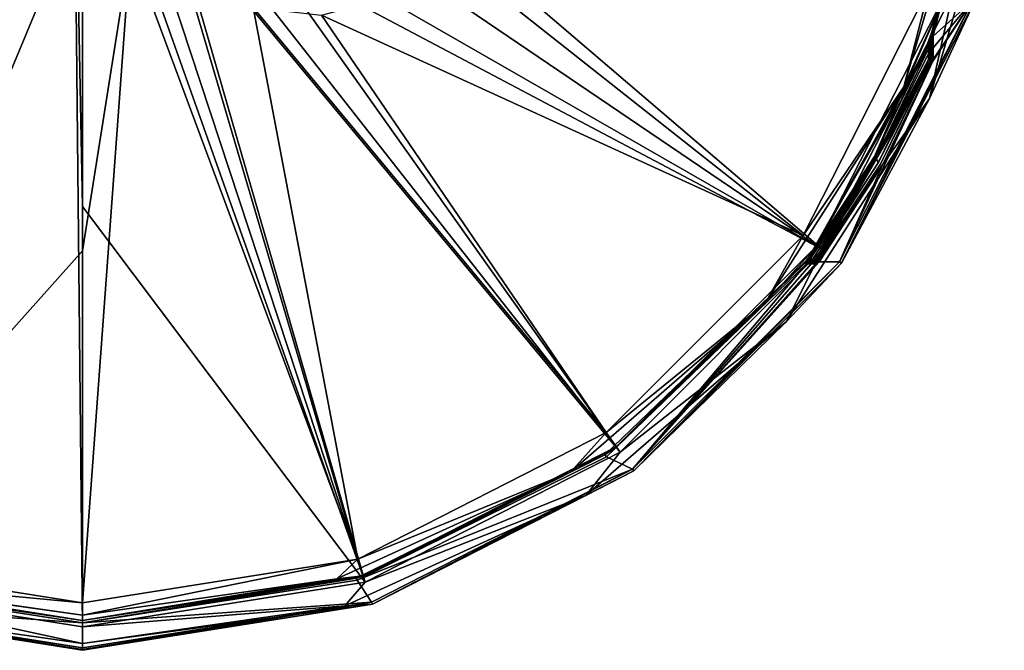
# Model space of a CAD drawing. Header units: millimetres. Extents: x -98 to 58, y -78 to 78.
# Tile 23 of 106: x -25 to 57, y -78 to -26. Entities that reach past the tile are written whole.
import ezdxf

# ---------------------------------------------------------------- set-up
doc = ezdxf.new("R2010")
doc.units = ezdxf.units.MM
doc.header["$LTSCALE"] = 52.148148
for name, color, linetype in [('368', 7, 'CONTINUOUS'), ('369', 7, 'CONTINUOUS'), ('370', 7, 'CONTINUOUS'), ('371', 7, 'CONTINUOUS'), ('372', 7, 'CONTINUOUS'), ('375', 7, 'CONTINUOUS'), ('376', 7, 'CONTINUOUS'), ('377', 7, 'CONTINUOUS'), ('378', 7, 'CONTINUOUS'), ('388', 7, 'CONTINUOUS'), ('389', 7, 'CONTINUOUS'), ('413', 7, 'CONTINUOUS'), ('414', 7, 'CONTINUOUS'), ('415', 7, 'CONTINUOUS'), ('588', 7, 'CONTINUOUS'), ('589', 7, 'CONTINUOUS'), ('642', 7, 'CONTINUOUS'), ('645', 7, 'CONTINUOUS'), ('646', 7, 'CONTINUOUS'), ('660', 7, 'CONTINUOUS'), ('661', 7, 'CONTINUOUS'), ('662', 7, 'CONTINUOUS'), ('664', 7, 'CONTINUOUS'), ('681', 7, 'CONTINUOUS'), ('682', 7, 'CONTINUOUS'), ('683', 7, 'CONTINUOUS'), ('684', 7, 'CONTINUOUS'), ('685', 7, 'CONTINUOUS'), ('691', 7, 'CONTINUOUS'), ('692', 7, 'CONTINUOUS'), ('694', 7, 'CONTINUOUS'), ('697', 7, 'CONTINUOUS'), ('707', 7, 'CONTINUOUS'), ('708', 7, 'CONTINUOUS'), ('711', 7, 'CONTINUOUS'), ('712', 7, 'CONTINUOUS'), ('720', 7, 'CONTINUOUS'), ('721', 7, 'CONTINUOUS'), ('722', 7, 'CONTINUOUS'), ('763', 7, 'CONTINUOUS')]:
    doc.layers.add(name, color=color, linetype=linetype)

msp = doc.modelspace()

# ---------------------------------------------------------------- linework, layer by layer
at = {"layer": '368', "linetype": 'CONTINUOUS'}
for points in [[(55.639, -9.231, 20), (54.467, -24.197, 20), (51.2, -27.148, 20), (55.639, -9.231, 20)], [(54.467, -24.197, 20), (43.345, -46.025, 20), (51.17, -29.26, 20), (54.467, -24.197, 20)], [(51.192, -29.185, 20), (54.467, -24.197, 20), (51.17, -29.26, 20), (51.192, -29.185, 20)], [(51.2, -29.108, 20), (54.467, -24.197, 20), (51.192, -29.185, 20), (51.2, -29.108, 20)], [(51.2, -27.148, 20), (54.467, -24.197, 20), (51.2, -28.128, 20), (51.2, -27.148, 20)], [(51.2, -28.128, 20), (54.467, -24.197, 20), (51.2, -29.108, 20), (51.2, -28.128, 20)], [(51.17, -29.26, 20), (43.345, -46.025, 20), (46.942, -37.947, 20), (51.17, -29.26, 20)], [(46.942, -37.947, 20), (43.345, -46.025, 20), (41.659, -46.039, 20), (46.942, -37.947, 20)], [(43.345, -46.025, 20), (26.021, -63.348, 20), (41.659, -46.039, 20), (43.345, -46.025, 20)], [(41.659, -46.039, 20), (26.021, -63.348, 20), (41.517, -46.157, 20), (41.659, -46.039, 20)], [(40.597, -46.2, 20), (26.021, -63.348, 20), (23.838, -62.327, 20), (40.597, -46.2, 20)], [(41.517, -46.157, 20), (26.021, -63.348, 20), (41.337, -46.2, 20), (41.517, -46.157, 20)], [(41.337, -46.2, 20), (26.021, -63.348, 20), (40.967, -46.2, 20), (41.337, -46.2, 20)], [(40.967, -46.2, 20), (26.021, -63.348, 20), (40.597, -46.2, 20), (40.967, -46.2, 20)], [(23.838, -62.327, 20), (26.021, -63.348, 20), (2.99, -72.649, 20), (23.838, -62.327, 20)], [(26.021, -63.348, 20), (4.192, -74.469, 20), (2.99, -72.649, 20), (26.021, -63.348, 20)], [(-20, -76.2, 20), (-44.192, -74.469, 20), (-42.99, -72.649, 20), (-20, -76.2, 20)], [(2.99, -72.649, 20), (4.192, -74.469, 20), (-20, -76.2, 20), (2.99, -72.649, 20)], [(-20, -78.3, 20), (-44.192, -74.469, 20), (-20, -76.2, 20), (-20, -78.3, 20)], [(4.192, -74.469, 20), (-20, -78.3, 20), (-20, -76.2, 20), (4.192, -74.469, 20)]]:
    msp.add_3dface(points, dxfattribs=at)
at = {"layer": '369', "linetype": 'CONTINUOUS'}
for points in [[(-20, -76, 23.539), (-42.929, -72.459, 20.2), (-43.485, -72.28, 23.539), (-20, -76, 23.539)], [(-20, -76, 20.2), (-42.929, -72.459, 20.2), (-20, -76, 23.539), (-20, -76, 20.2)]]:
    msp.add_3dface(points, dxfattribs=at)
at = {"layer": '370', "linetype": 'CONTINUOUS'}
for points in [[(55.44, -9.206, 20.2), (51.013, -27.076, 20.2), (52.28, -23.485, 23.539), (55.44, -9.206, 20.2)], [(41.485, -44.672, 23.539), (52.28, -23.485, 23.539), (46.263, -37.219, 23.2), (41.485, -44.672, 23.539)], [(52.28, -23.485, 23.539), (50.614, -28.101, 23.2), (46.263, -37.219, 23.2), (52.28, -23.485, 23.539)], [(50.799, -27.631, 23.154), (50.614, -28.101, 23.2), (52.28, -23.485, 23.539), (50.799, -27.631, 23.154)], [(50.907, -27.354, 23.072), (50.799, -27.631, 23.154), (52.28, -23.485, 23.539), (50.907, -27.354, 23.072)], [(51, -27.111, 22.907), (50.907, -27.354, 23.072), (52.28, -23.485, 23.539), (51, -27.111, 22.907)], [(51.009, -27.088, 22.854), (51, -27.111, 22.907), (52.28, -23.485, 23.539), (51.009, -27.088, 22.854)], [(51.013, -27.076, 22.8), (51.009, -27.088, 22.854), (52.28, -23.485, 23.539), (51.013, -27.076, 22.8)], [(51.013, -27.076, 21.5), (51.013, -27.076, 22.8), (52.28, -23.485, 23.539), (51.013, -27.076, 21.5)], [(51.013, -27.076, 20.2), (51.013, -27.076, 21.5), (52.28, -23.485, 23.539), (51.013, -27.076, 20.2)], [(40.74, -45.68, 23.2), (41.485, -44.672, 23.539), (46.263, -37.219, 23.2), (40.74, -45.68, 23.2)], [(24.672, -61.485, 23.539), (41.485, -44.672, 23.539), (40.611, -45.851, 23.161), (24.672, -61.485, 23.539)], [(40.611, -45.851, 23.161), (41.485, -44.672, 23.539), (40.74, -45.68, 23.2), (40.611, -45.851, 23.161)], [(23.72, -62.165, 20.2), (24.672, -61.485, 23.539), (40.438, -46.079, 22.8), (23.72, -62.165, 20.2)], [(40.438, -46.079, 20.2), (23.72, -62.165, 20.2), (40.438, -46.079, 22.8), (40.438, -46.079, 20.2)], [(40.512, -45.981, 23.062), (24.672, -61.485, 23.539), (40.611, -45.851, 23.161), (40.512, -45.981, 23.062)], [(40.438, -46.079, 22.8), (24.672, -61.485, 23.539), (40.512, -45.981, 23.062), (40.438, -46.079, 22.8)], [(3.485, -72.28, 23.539), (24.672, -61.485, 23.539), (23.72, -62.165, 20.2), (3.485, -72.28, 23.539)], [(2.928, -72.459, 20.2), (3.485, -72.28, 23.539), (23.72, -62.165, 20.2), (2.928, -72.459, 20.2)], [(-20, -76, 20.2), (-20, -76, 23.539), (3.485, -72.28, 23.539), (-20, -76, 20.2)], [(-20, -76, 20.2), (3.485, -72.28, 23.539), (2.928, -72.459, 20.2), (-20, -76, 20.2)]]:
    msp.add_3dface(points, dxfattribs=at)
at = {"layer": '371', "linetype": 'CONTINUOUS'}
for points in [[(-44.258, -74.658, 20.2), (-20, -78.5, 20.2), (-44.258, -74.658, 25.987), (-44.258, -74.658, 20.2)], [(-44.258, -74.658, 25.987), (-20, -78.5, 20.2), (-20, -78.5, 25.987), (-44.258, -74.658, 25.987)]]:
    msp.add_3dface(points, dxfattribs=at)
at = {"layer": '372', "linetype": 'CONTINUOUS'}
for points in [[(43.508, -46.141, 20.2), (54.658, -24.258, 20.2), (43.508, -46.141, 25.987), (43.508, -46.141, 20.2)], [(43.508, -46.141, 25.987), (54.658, -24.258, 20.2), (54.658, -24.258, 25.987), (43.508, -46.141, 25.987)], [(26.141, -63.508, 20.2), (43.508, -46.141, 20.2), (26.141, -63.508, 25.987), (26.141, -63.508, 20.2)], [(26.141, -63.508, 25.987), (43.508, -46.141, 20.2), (43.508, -46.141, 25.987), (26.141, -63.508, 25.987)], [(4.258, -74.658, 20.2), (26.141, -63.508, 20.2), (4.258, -74.658, 25.987), (4.258, -74.658, 20.2)], [(4.258, -74.658, 25.987), (26.141, -63.508, 20.2), (26.141, -63.508, 25.987), (4.258, -74.658, 25.987)], [(-20, -78.5, 25.987), (-20, -78.5, 20.2), (4.258, -74.658, 20.2), (-20, -78.5, 25.987)], [(-20, -78.5, 25.987), (4.258, -74.658, 20.2), (4.258, -74.658, 25.987), (-20, -78.5, 25.987)]]:
    msp.add_3dface(points, dxfattribs=at)
at = {"layer": '375', "linetype": 'CONTINUOUS'}
for points in [[(-25.314, -2.087, 25.994), (-25.043, -4.244, 25.992), (-80.303, -43.813, 25.038), (-25.314, -2.087, 25.994)], [(-80.303, -43.813, 25.038), (-25.043, -4.244, 25.992), (-63.813, -60.303, 25.038), (-80.303, -43.813, 25.038)], [(-25.043, -4.244, 25.992), (-24.461, -6.844, 25.988), (-63.813, -60.303, 25.038), (-25.043, -4.244, 25.992)], [(-63.813, -60.303, 25.038), (-24.461, -6.844, 25.988), (-43.034, -70.891, 25.038), (-63.813, -60.303, 25.038)], [(-24.461, -6.844, 25.988), (-22.949, -10.887, 25.978), (-43.034, -70.891, 25.038), (-24.461, -6.844, 25.988)], [(-22.949, -10.887, 25.978), (-20, -15.659, 25.958), (-43.034, -70.891, 25.038), (-22.949, -10.887, 25.978)], [(-43.034, -70.891, 25.038), (-20, -15.659, 25.958), (-20, -45.101, 25.648), (-43.034, -70.891, 25.038)], [(-20, -74.539, 25.038), (-43.034, -70.891, 25.038), (-20, -45.101, 25.648), (-20, -74.539, 25.038)]]:
    msp.add_3dface(points, dxfattribs=at)
at = {"layer": '376', "linetype": 'CONTINUOUS'}
for points in [[(-20, -45.101, 25.648), (-20, -15.659, 25.958), (-15.983, -19.742, 25.93), (-20, -45.101, 25.648)], [(-20, -74.539, 25.038), (-20, -45.101, 25.648), (-15.983, -19.742, 25.93), (-20, -74.539, 25.038)], [(-20, -74.539, 25.038), (-15.983, -19.742, 25.93), (3.034, -70.891, 25.038), (-20, -74.539, 25.038)], [(-15.983, -19.742, 25.93), (-11.137, -22.83, 25.896), (3.034, -70.891, 25.038), (-15.983, -19.742, 25.93)], [(0.001, -25.402, 25.819), (12.702, -21.999, 25.731), (40.303, -43.813, 25.038), (0.001, -25.402, 25.819)], [(40.303, -43.813, 25.038), (12.702, -21.999, 25.731), (50.891, -23.034, 25.038), (40.303, -43.813, 25.038)], [(-11.137, -22.83, 25.896), (-5.715, -24.75, 25.859), (3.034, -70.891, 25.038), (-11.137, -22.83, 25.896)], [(-5.715, -24.75, 25.859), (0.001, -25.402, 25.819), (23.813, -60.303, 25.038), (-5.715, -24.75, 25.859)], [(3.034, -70.891, 25.038), (-5.715, -24.75, 25.859), (23.813, -60.303, 25.038), (3.034, -70.891, 25.038)], [(23.813, -60.303, 25.038), (0.001, -25.402, 25.819), (40.303, -43.813, 25.038), (23.813, -60.303, 25.038)]]:
    msp.add_3dface(points, dxfattribs=at)
at = {"layer": '377', "linetype": 'CONTINUOUS'}
for points in [[(-92.806, -23.656, 27.986), (-81.933, -44.997, 27.986), (-20.947, -0.377, 29), (-92.806, -23.656, 27.986)], [(-20.947, -0.377, 29), (-81.933, -44.997, 27.986), (-20.936, -0.773, 29), (-20.947, -0.377, 29)], [(-81.933, -44.997, 27.986), (-64.997, -61.933, 27.986), (-20.936, -0.773, 29), (-81.933, -44.997, 27.986)], [(-20.936, -0.773, 29), (-64.997, -61.933, 27.986), (-20.909, -1.304, 29), (-20.936, -0.773, 29)], [(-64.997, -61.933, 27.986), (-43.656, -72.806, 27.986), (-20.909, -1.304, 29), (-64.997, -61.933, 27.986)], [(-20.909, -1.304, 29), (-43.656, -72.806, 27.986), (-20.75, -2.887, 28.998), (-20.909, -1.304, 29)], [(-43.656, -72.806, 27.986), (-20, -76.553, 27.986), (-20.75, -2.887, 28.998), (-43.656, -72.806, 27.986)], [(-20, -41.398, 28.704), (-20, -6.238, 28.993), (-20.75, -2.887, 28.998), (-20, -41.398, 28.704)], [(-20, -76.553, 27.986), (-20, -41.398, 28.704), (-20.75, -2.887, 28.998), (-20, -76.553, 27.986)]]:
    msp.add_3dface(points, dxfattribs=at)
at = {"layer": '378', "linetype": 'CONTINUOUS'}
for points in [[(-20, -6.238, 28.993), (-20, -41.398, 28.704), (3.656, -72.806, 27.986), (-20, -6.238, 28.993)], [(-20, -6.238, 28.993), (3.656, -72.806, 27.986), (-15.805, -13.752, 28.964), (-20, -6.238, 28.993)], [(-15.805, -13.752, 28.964), (3.656, -72.806, 27.986), (-12.529, -16.791, 28.942), (-15.805, -13.752, 28.964)], [(3.656, -72.806, 27.986), (24.997, -61.933, 27.986), (-12.529, -16.791, 28.942), (3.656, -72.806, 27.986)], [(-12.529, -16.791, 28.942), (24.997, -61.933, 27.986), (-8.681, -19.068, 28.915), (-12.529, -16.791, 28.942)], [(5.424, -20.237, 28.817), (41.933, -44.997, 27.986), (10.478, -18.144, 28.782), (5.424, -20.237, 28.817)], [(41.933, -44.997, 27.986), (52.806, -23.656, 27.986), (10.478, -18.144, 28.782), (41.933, -44.997, 27.986)], [(-8.681, -19.068, 28.915), (24.997, -61.933, 27.986), (-4.439, -20.475, 28.886), (-8.681, -19.068, 28.915)], [(24.997, -61.933, 27.986), (41.933, -44.997, 27.986), (-4.439, -20.475, 28.886), (24.997, -61.933, 27.986)], [(-4.439, -20.475, 28.886), (41.933, -44.997, 27.986), (0.001, -20.951, 28.855), (-4.439, -20.475, 28.886)], [(0.001, -20.951, 28.855), (41.933, -44.997, 27.986), (5.424, -20.237, 28.817), (0.001, -20.951, 28.855)], [(-20, -41.398, 28.704), (-20, -76.553, 27.986), (3.656, -72.806, 27.986), (-20, -41.398, 28.704)]]:
    msp.add_3dface(points, dxfattribs=at)
at = {"layer": '388', "linetype": 'CONTINUOUS'}
for points in [[(54.805, -10.755, 24.585), (52.28, -23.485, 23.539), (48.745, -31.395, 24.585), (54.805, -10.755, 24.585)], [(50.891, -23.034, 25.038), (54.805, -10.755, 24.585), (48.745, -31.395, 24.585), (50.891, -23.034, 25.038)], [(40.303, -43.813, 25.038), (50.891, -23.034, 25.038), (48.745, -31.395, 24.585), (40.303, -43.813, 25.038)], [(52.28, -23.485, 23.539), (41.485, -44.672, 23.539), (48.745, -31.395, 24.585), (52.28, -23.485, 23.539)], [(48.745, -31.395, 24.585), (41.485, -44.672, 23.539), (37.115, -49.491, 24.585), (48.745, -31.395, 24.585)], [(40.303, -43.813, 25.038), (48.745, -31.395, 24.585), (37.115, -49.491, 24.585), (40.303, -43.813, 25.038)], [(23.813, -60.303, 25.038), (40.303, -43.813, 25.038), (37.115, -49.491, 24.585), (23.813, -60.303, 25.038)], [(41.485, -44.672, 23.539), (24.672, -61.485, 23.539), (37.115, -49.491, 24.585), (41.485, -44.672, 23.539)], [(37.115, -49.491, 24.585), (24.672, -61.485, 23.539), (20.859, -63.577, 24.585), (37.115, -49.491, 24.585)], [(23.813, -60.303, 25.038), (37.115, -49.491, 24.585), (20.859, -63.577, 24.585), (23.813, -60.303, 25.038)], [(3.034, -70.891, 25.038), (23.813, -60.303, 25.038), (20.859, -63.577, 24.585), (3.034, -70.891, 25.038)], [(24.672, -61.485, 23.539), (3.485, -72.28, 23.539), (20.859, -63.577, 24.585), (24.672, -61.485, 23.539)], [(20.859, -63.577, 24.585), (3.485, -72.28, 23.539), (1.292, -72.513, 24.585), (20.859, -63.577, 24.585)], [(3.034, -70.891, 25.038), (20.859, -63.577, 24.585), (1.292, -72.513, 24.585), (3.034, -70.891, 25.038)], [(-20, -74.539, 25.038), (3.034, -70.891, 25.038), (-20, -75.574, 24.585), (-20, -74.539, 25.038)], [(3.034, -70.891, 25.038), (1.292, -72.513, 24.585), (-20, -75.574, 24.585), (3.034, -70.891, 25.038)], [(3.485, -72.28, 23.539), (-20, -76, 23.539), (1.292, -72.513, 24.585), (3.485, -72.28, 23.539)], [(1.292, -72.513, 24.585), (-20, -76, 23.539), (-20, -75.574, 24.585), (1.292, -72.513, 24.585)]]:
    msp.add_3dface(points, dxfattribs=at)
at = {"layer": '389', "linetype": 'CONTINUOUS'}
for points in [[(-43.034, -70.891, 25.038), (-20, -74.539, 25.038), (-41.292, -72.513, 24.585), (-43.034, -70.891, 25.038)], [(-20, -76, 23.539), (-43.485, -72.28, 23.539), (-20, -75.574, 24.585), (-20, -76, 23.539)], [(-20, -75.574, 24.585), (-43.485, -72.28, 23.539), (-41.292, -72.513, 24.585), (-20, -75.574, 24.585)], [(-20, -74.539, 25.038), (-20, -75.574, 24.585), (-41.292, -72.513, 24.585), (-20, -74.539, 25.038)]]:
    msp.add_3dface(points, dxfattribs=at)
at = {"layer": '413', "linetype": 'CONTINUOUS'}
for points in [[(-44.192, -74.469, 20), (-20, -78.3, 20), (-44.258, -74.658, 20.2), (-44.192, -74.469, 20)], [(-44.258, -74.658, 20.2), (-20, -78.3, 20), (-20, -78.441, 20.059), (-44.258, -74.658, 20.2)], [(-20, -78.5, 20.2), (-44.258, -74.658, 20.2), (-20, -78.441, 20.059), (-20, -78.5, 20.2)]]:
    msp.add_3dface(points, dxfattribs=at)
at = {"layer": '414', "linetype": 'CONTINUOUS'}
for points in [[(43.345, -46.025, 20), (54.467, -24.197, 20), (43.508, -46.141, 20.2), (43.345, -46.025, 20)], [(54.467, -24.197, 20), (54.658, -24.258, 20.2), (43.508, -46.141, 20.2), (54.467, -24.197, 20)], [(26.021, -63.348, 20), (43.345, -46.025, 20), (26.141, -63.508, 20.2), (26.021, -63.348, 20)], [(43.345, -46.025, 20), (43.508, -46.141, 20.2), (26.141, -63.508, 20.2), (43.345, -46.025, 20)], [(4.192, -74.469, 20), (26.021, -63.348, 20), (4.258, -74.658, 20.2), (4.192, -74.469, 20)], [(26.021, -63.348, 20), (26.141, -63.508, 20.2), (4.258, -74.658, 20.2), (26.021, -63.348, 20)], [(-20, -78.3, 20), (4.192, -74.469, 20), (-20, -78.441, 20.059), (-20, -78.3, 20)], [(-20, -78.5, 20.2), (4.192, -74.469, 20), (4.258, -74.658, 20.2), (-20, -78.5, 20.2)], [(4.192, -74.469, 20), (-20, -78.5, 20.2), (-20, -78.441, 20.059), (4.192, -74.469, 20)]]:
    msp.add_3dface(points, dxfattribs=at)
at = {"layer": '415', "linetype": 'CONTINUOUS'}
for points in [[(51.013, -27.076, 20.2), (55.44, -9.206, 20.2), (51.068, -27.097, 20.059), (51.013, -27.076, 20.2)], [(55.44, -9.206, 20.2), (51.2, -27.148, 20), (51.068, -27.097, 20.059), (55.44, -9.206, 20.2)], [(55.639, -9.231, 20), (51.2, -27.148, 20), (55.44, -9.206, 20.2), (55.639, -9.231, 20)]]:
    msp.add_3dface(points, dxfattribs=at)
at = {"layer": '588', "linetype": 'CONTINUOUS'}
for points in [[(50.89, -32.374, 27.383), (54.658, -24.258, 25.987), (57.14, -11.091, 27.383), (50.89, -32.374, 27.383)], [(52.806, -23.656, 27.986), (50.89, -32.374, 27.383), (57.14, -11.091, 27.383), (52.806, -23.656, 27.986)], [(52.806, -23.656, 27.986), (41.933, -44.997, 27.986), (50.89, -32.374, 27.383), (52.806, -23.656, 27.986)], [(43.508, -46.141, 25.987), (54.658, -24.258, 25.987), (50.89, -32.374, 27.383), (43.508, -46.141, 25.987)], [(38.898, -51.035, 27.383), (43.508, -46.141, 25.987), (50.89, -32.374, 27.383), (38.898, -51.035, 27.383)], [(41.933, -44.997, 27.986), (38.898, -51.035, 27.383), (50.89, -32.374, 27.383), (41.933, -44.997, 27.986)], [(41.933, -44.997, 27.986), (24.997, -61.933, 27.986), (38.898, -51.035, 27.383), (41.933, -44.997, 27.986)], [(26.141, -63.508, 25.987), (43.508, -46.141, 25.987), (38.898, -51.035, 27.383), (26.141, -63.508, 25.987)], [(22.134, -65.561, 27.383), (26.141, -63.508, 25.987), (38.898, -51.035, 27.383), (22.134, -65.561, 27.383)], [(24.997, -61.933, 27.986), (22.134, -65.561, 27.383), (38.898, -51.035, 27.383), (24.997, -61.933, 27.986)], [(24.997, -61.933, 27.986), (3.656, -72.806, 27.986), (22.134, -65.561, 27.383), (24.997, -61.933, 27.986)], [(4.258, -74.658, 25.987), (26.141, -63.508, 25.987), (22.134, -65.561, 27.383), (4.258, -74.658, 25.987)], [(1.956, -74.776, 27.383), (4.258, -74.658, 25.987), (22.134, -65.561, 27.383), (1.956, -74.776, 27.383)], [(3.656, -72.806, 27.986), (1.956, -74.776, 27.383), (22.134, -65.561, 27.383), (3.656, -72.806, 27.986)], [(3.656, -72.806, 27.986), (-20, -76.553, 27.986), (1.956, -74.776, 27.383), (3.656, -72.806, 27.986)], [(-20, -78.5, 25.987), (4.258, -74.658, 25.987), (-20, -77.933, 27.383), (-20, -78.5, 25.987)], [(-20, -77.933, 27.383), (4.258, -74.658, 25.987), (1.956, -74.776, 27.383), (-20, -77.933, 27.383)], [(-20, -76.553, 27.986), (-20, -77.933, 27.383), (1.956, -74.776, 27.383), (-20, -76.553, 27.986)]]:
    msp.add_3dface(points, dxfattribs=at)
at = {"layer": '589', "linetype": 'CONTINUOUS'}
for points in [[(-20, -76.553, 27.986), (-43.656, -72.806, 27.986), (-20, -77.933, 27.383), (-20, -76.553, 27.986)], [(-20, -77.933, 27.383), (-43.656, -72.806, 27.986), (-41.956, -74.776, 27.383), (-20, -77.933, 27.383)], [(-44.258, -74.658, 25.987), (-20, -78.5, 25.987), (-41.956, -74.776, 27.383), (-44.258, -74.658, 25.987)], [(-20, -78.5, 25.987), (-20, -77.933, 27.383), (-41.956, -74.776, 27.383), (-20, -78.5, 25.987)]]:
    msp.add_3dface(points, dxfattribs=at)
at = {"layer": '642', "linetype": 'CONTINUOUS'}
for points in [[(50.8, -28.185, 23), (50.8, -28.646, 23), (46.427, -37.335, 23), (50.8, -28.185, 23)], [(50.8, -28.646, 23), (50.8, -29.108, 23), (46.427, -37.335, 23), (50.8, -28.646, 23)], [(46.427, -37.335, 23), (50.8, -29.108, 23), (46.594, -37.752, 23), (46.427, -37.335, 23)], [(40.899, -45.8, 23), (46.427, -37.335, 23), (41.118, -45.8, 23), (40.899, -45.8, 23)], [(41.118, -45.8, 23), (46.427, -37.335, 23), (41.337, -45.8, 23), (41.118, -45.8, 23)], [(41.337, -45.8, 23), (46.427, -37.335, 23), (46.594, -37.752, 23), (41.337, -45.8, 23)]]:
    msp.add_3dface(points, dxfattribs=at)
at = {"layer": '645', "linetype": 'CONTINUOUS'}
for points in [[(46.768, -37.85, 22.8), (50.985, -29.184, 22.8), (46.768, -37.85, 20.2), (46.768, -37.85, 22.8)], [(46.768, -37.85, 20.2), (50.985, -29.184, 22.8), (50.985, -29.184, 20.2), (46.768, -37.85, 20.2)], [(41.498, -45.92, 22.8), (46.768, -37.85, 22.8), (41.498, -45.92, 20.2), (41.498, -45.92, 22.8)], [(41.498, -45.92, 20.2), (46.768, -37.85, 22.8), (46.768, -37.85, 20.2), (41.498, -45.92, 20.2)]]:
    msp.add_3dface(points, dxfattribs=at)
at = {"layer": '646', "linetype": 'CONTINUOUS'}
for points in [[(41.337, -46, 22.8), (41.337, -46, 20.2), (40.597, -46, 22.8), (41.337, -46, 22.8)], [(40.597, -46, 22.8), (41.337, -46, 20.2), (40.597, -46, 20.2), (40.597, -46, 22.8)]]:
    msp.add_3dface(points, dxfattribs=at)
at = {"layer": '660', "linetype": 'CONTINUOUS'}
for points in [[(41.337, -46, 20.2), (41.337, -46, 22.8), (41.427, -45.979, 22.8), (41.337, -46, 20.2)], [(41.337, -46, 20.2), (41.427, -45.979, 22.8), (41.427, -45.979, 20.2), (41.337, -46, 20.2)], [(41.498, -45.92, 22.8), (41.498, -45.92, 20.2), (41.427, -45.979, 20.2), (41.498, -45.92, 22.8)], [(41.427, -45.979, 22.8), (41.498, -45.92, 22.8), (41.427, -45.979, 20.2), (41.427, -45.979, 22.8)]]:
    msp.add_3dface(points, dxfattribs=at)
at = {"layer": '661', "linetype": 'CONTINUOUS'}
for points in [[(41.337, -46, 22.8), (40.597, -46, 22.8), (40.653, -45.963, 22.916), (41.337, -46, 22.8)], [(40.653, -45.963, 22.916), (40.746, -45.902, 22.972), (41.337, -45.941, 22.942), (40.653, -45.963, 22.916)], [(41.337, -46, 22.8), (40.653, -45.963, 22.916), (41.337, -45.941, 22.942), (41.337, -46, 22.8)], [(40.746, -45.902, 22.972), (40.899, -45.8, 23), (41.337, -45.941, 22.942), (40.746, -45.902, 22.972)], [(40.899, -45.8, 23), (41.118, -45.8, 23), (41.337, -45.941, 22.942), (40.899, -45.8, 23)], [(41.118, -45.8, 23), (41.337, -45.8, 23), (41.337, -45.941, 22.942), (41.118, -45.8, 23)]]:
    msp.add_3dface(points, dxfattribs=at)
at = {"layer": '662', "linetype": 'CONTINUOUS'}
for points in [[(51, -27.148, 22.8), (51, -29.108, 22.8), (50.941, -29.108, 22.942), (51, -27.148, 22.8)], [(50.96, -27.354, 22.919), (51, -27.148, 22.8), (50.941, -29.108, 22.942), (50.96, -27.354, 22.919)], [(50.8, -29.108, 23), (50.8, -28.646, 23), (50.904, -27.644, 22.971), (50.8, -29.108, 23)], [(50.8, -29.108, 23), (50.904, -27.644, 22.971), (50.941, -29.108, 22.942), (50.8, -29.108, 23)], [(50.8, -28.646, 23), (50.8, -28.185, 23), (50.904, -27.644, 22.971), (50.8, -28.646, 23)], [(50.904, -27.644, 22.971), (50.96, -27.354, 22.919), (50.941, -29.108, 22.942), (50.904, -27.644, 22.971)]]:
    msp.add_3dface(points, dxfattribs=at)
at = {"layer": '664', "linetype": 'CONTINUOUS'}
for points in [[(50.985, -29.184, 20.2), (50.985, -29.184, 22.8), (50.996, -29.147, 22.8), (50.985, -29.184, 20.2)], [(50.985, -29.184, 20.2), (50.996, -29.147, 22.8), (50.996, -29.147, 20.2), (50.985, -29.184, 20.2)], [(50.996, -29.147, 22.8), (51, -29.108, 22.8), (50.996, -29.147, 20.2), (50.996, -29.147, 22.8)], [(50.996, -29.147, 20.2), (51, -29.108, 22.8), (51, -29.108, 20.2), (50.996, -29.147, 20.2)]]:
    msp.add_3dface(points, dxfattribs=at)
at = {"layer": '681', "linetype": 'CONTINUOUS'}
for points in [[(51.059, -27.148, 20.059), (51, -29.108, 20.2), (51, -27.148, 20.2), (51.059, -27.148, 20.059)], [(51, -29.108, 20.2), (51.059, -27.148, 20.059), (51.059, -29.108, 20.059), (51, -29.108, 20.2)], [(51.2, -27.148, 20), (51.2, -28.128, 20), (51.059, -29.108, 20.059), (51.2, -27.148, 20)], [(51.059, -27.148, 20.059), (51.2, -27.148, 20), (51.059, -29.108, 20.059), (51.059, -27.148, 20.059)], [(51.2, -28.128, 20), (51.2, -29.108, 20), (51.059, -29.108, 20.059), (51.2, -28.128, 20)]]:
    msp.add_3dface(points, dxfattribs=at)
at = {"layer": '682', "linetype": 'CONTINUOUS'}
for points in [[(41.498, -45.92, 20.2), (46.768, -37.85, 20.2), (51.039, -29.206, 20.059), (41.498, -45.92, 20.2)], [(41.498, -45.92, 20.2), (51.039, -29.206, 20.059), (41.544, -45.955, 20.059), (41.498, -45.92, 20.2)], [(51.039, -29.206, 20.059), (51.17, -29.26, 20), (41.544, -45.955, 20.059), (51.039, -29.206, 20.059)], [(51.17, -29.26, 20), (46.942, -37.947, 20), (41.544, -45.955, 20.059), (51.17, -29.26, 20)], [(46.768, -37.85, 20.2), (50.985, -29.184, 20.2), (51.039, -29.206, 20.059), (46.768, -37.85, 20.2)], [(46.942, -37.947, 20), (41.659, -46.039, 20), (41.544, -45.955, 20.059), (46.942, -37.947, 20)]]:
    msp.add_3dface(points, dxfattribs=at)
at = {"layer": '683', "linetype": 'CONTINUOUS'}
for points in [[(40.597, -46, 20.2), (41.337, -46, 20.2), (41.337, -46.059, 20.059), (40.597, -46, 20.2)], [(40.597, -46.059, 20.059), (40.597, -46, 20.2), (41.337, -46.059, 20.059), (40.597, -46.059, 20.059)], [(41.337, -46.2, 20), (40.967, -46.2, 20), (40.597, -46.059, 20.059), (41.337, -46.2, 20)], [(41.337, -46.2, 20), (40.597, -46.059, 20.059), (41.337, -46.059, 20.059), (41.337, -46.2, 20)], [(40.967, -46.2, 20), (40.597, -46.2, 20), (40.597, -46.059, 20.059), (40.967, -46.2, 20)]]:
    msp.add_3dface(points, dxfattribs=at)
at = {"layer": '684', "linetype": 'CONTINUOUS'}
for points in [[(40.509, -46.02, 20.2), (40.438, -46.079, 20.2), (40.508, -46.021, 22.8), (40.509, -46.02, 20.2)], [(40.438, -46.079, 20.2), (40.438, -46.079, 22.8), (40.508, -46.021, 22.8), (40.438, -46.079, 20.2)], [(40.597, -46, 22.8), (40.509, -46.02, 20.2), (40.508, -46.021, 22.8), (40.597, -46, 22.8)], [(40.597, -46, 22.8), (40.597, -46, 20.2), (40.509, -46.02, 20.2), (40.597, -46, 22.8)]]:
    msp.add_3dface(points, dxfattribs=at)
at = {"layer": '685', "linetype": 'CONTINUOUS'}
for points in [[(40.74, -45.68, 23.2), (46.263, -37.219, 23.2), (50.669, -28.122, 23.059), (40.74, -45.68, 23.2)], [(40.787, -45.715, 23.059), (40.74, -45.68, 23.2), (50.669, -28.122, 23.059), (40.787, -45.715, 23.059)], [(50.8, -28.185, 23), (40.787, -45.715, 23.059), (50.669, -28.122, 23.059), (50.8, -28.185, 23)], [(50.8, -28.185, 23), (46.427, -37.335, 23), (40.787, -45.715, 23.059), (50.8, -28.185, 23)], [(46.263, -37.219, 23.2), (50.614, -28.101, 23.2), (50.669, -28.122, 23.059), (46.263, -37.219, 23.2)], [(46.427, -37.335, 23), (40.899, -45.8, 23), (40.787, -45.715, 23.059), (46.427, -37.335, 23)]]:
    msp.add_3dface(points, dxfattribs=at)
at = {"layer": '691', "linetype": 'CONTINUOUS'}
for points in [[(23.838, -62.327, 20), (23.72, -62.165, 20.2), (40.438, -46.079, 20.2), (23.838, -62.327, 20)], [(23.838, -62.327, 20), (40.438, -46.079, 20.2), (40.485, -46.114, 20.059), (23.838, -62.327, 20)], [(40.597, -46.2, 20), (23.838, -62.327, 20), (40.485, -46.114, 20.059), (40.597, -46.2, 20)], [(2.99, -72.649, 20), (2.928, -72.459, 20.2), (23.72, -62.165, 20.2), (2.99, -72.649, 20)], [(23.838, -62.327, 20), (2.99, -72.649, 20), (23.72, -62.165, 20.2), (23.838, -62.327, 20)], [(-42.99, -72.649, 20), (-42.929, -72.459, 20.2), (-20, -76, 20.2), (-42.99, -72.649, 20)], [(2.99, -72.649, 20), (-20, -76.2, 20), (2.928, -72.459, 20.2), (2.99, -72.649, 20)], [(-20, -76.2, 20), (-20, -76, 20.2), (2.928, -72.459, 20.2), (-20, -76.2, 20)], [(-20, -76.2, 20), (-42.99, -72.649, 20), (-20, -76, 20.2), (-20, -76.2, 20)]]:
    msp.add_3dface(points, dxfattribs=at)
at = {"layer": '692', "linetype": 'CONTINUOUS'}
for points in [[(51, -27.148, 22.8), (51.003, -27.112, 22.8), (51, -27.148, 21.5), (51, -27.148, 22.8)], [(51.003, -27.112, 20.2), (51, -27.148, 20.2), (51.003, -27.112, 22.8), (51.003, -27.112, 20.2)], [(51.003, -27.112, 22.8), (51, -27.148, 20.2), (51, -27.148, 21.5), (51.003, -27.112, 22.8)], [(51.013, -27.076, 22.8), (51.013, -27.076, 21.5), (51.003, -27.112, 20.2), (51.013, -27.076, 22.8)], [(51.013, -27.076, 22.8), (51.003, -27.112, 20.2), (51.003, -27.112, 22.8), (51.013, -27.076, 22.8)], [(51.013, -27.076, 21.5), (51.013, -27.076, 20.2), (51.003, -27.112, 20.2), (51.013, -27.076, 21.5)]]:
    msp.add_3dface(points, dxfattribs=at)
at = {"layer": '694', "linetype": 'CONTINUOUS'}
for points in [[(40.597, -46.059, 20.059), (40.438, -46.079, 20.2), (40.509, -46.02, 20.2), (40.597, -46.059, 20.059)], [(40.438, -46.079, 20.2), (40.597, -46.059, 20.059), (40.485, -46.114, 20.059), (40.438, -46.079, 20.2)], [(40.597, -46.059, 20.059), (40.597, -46.2, 20), (40.485, -46.114, 20.059), (40.597, -46.059, 20.059)], [(40.597, -46, 20.2), (40.597, -46.059, 20.059), (40.509, -46.02, 20.2), (40.597, -46, 20.2)]]:
    msp.add_3dface(points, dxfattribs=at)
at = {"layer": '697', "linetype": 'CONTINUOUS'}
for points in [[(51.068, -27.097, 20.059), (51.059, -27.148, 20.059), (51, -27.148, 20.2), (51.068, -27.097, 20.059)], [(51.068, -27.097, 20.059), (51, -27.148, 20.2), (51.003, -27.112, 20.2), (51.068, -27.097, 20.059)], [(51.013, -27.076, 20.2), (51.068, -27.097, 20.059), (51.003, -27.112, 20.2), (51.013, -27.076, 20.2)], [(51.068, -27.097, 20.059), (51.2, -27.148, 20), (51.059, -27.148, 20.059), (51.068, -27.097, 20.059)]]:
    msp.add_3dface(points, dxfattribs=at)
at = {"layer": '707', "linetype": 'CONTINUOUS'}
for points in [[(50.907, -27.354, 23.072), (51, -27.111, 22.907), (50.96, -27.354, 22.919), (50.907, -27.354, 23.072)], [(51.009, -27.088, 22.854), (51.013, -27.076, 22.8), (50.96, -27.354, 22.919), (51.009, -27.088, 22.854)], [(50.96, -27.354, 22.919), (51.013, -27.076, 22.8), (51.003, -27.112, 22.8), (50.96, -27.354, 22.919)], [(51, -27.111, 22.907), (51.009, -27.088, 22.854), (50.96, -27.354, 22.919), (51, -27.111, 22.907)], [(51, -27.148, 22.8), (50.96, -27.354, 22.919), (51.003, -27.112, 22.8), (51, -27.148, 22.8)], [(50.614, -28.101, 23.2), (50.799, -27.631, 23.154), (50.669, -28.122, 23.059), (50.614, -28.101, 23.2)], [(50.799, -27.631, 23.154), (50.8, -28.185, 23), (50.669, -28.122, 23.059), (50.799, -27.631, 23.154)], [(50.799, -27.631, 23.154), (50.907, -27.354, 23.072), (50.904, -27.644, 22.971), (50.799, -27.631, 23.154)], [(50.8, -28.185, 23), (50.799, -27.631, 23.154), (50.904, -27.644, 22.971), (50.8, -28.185, 23)], [(50.907, -27.354, 23.072), (50.96, -27.354, 22.919), (50.904, -27.644, 22.971), (50.907, -27.354, 23.072)]]:
    msp.add_3dface(points, dxfattribs=at)
at = {"layer": '708', "linetype": 'CONTINUOUS'}
for points in [[(40.438, -46.079, 22.8), (40.512, -45.981, 23.062), (40.508, -46.021, 22.8), (40.438, -46.079, 22.8)], [(40.512, -45.981, 23.062), (40.597, -46, 22.8), (40.508, -46.021, 22.8), (40.512, -45.981, 23.062)], [(40.512, -45.981, 23.062), (40.611, -45.851, 23.161), (40.746, -45.902, 22.972), (40.512, -45.981, 23.062)], [(40.512, -45.981, 23.062), (40.746, -45.902, 22.972), (40.653, -45.963, 22.916), (40.512, -45.981, 23.062)], [(40.597, -46, 22.8), (40.512, -45.981, 23.062), (40.653, -45.963, 22.916), (40.597, -46, 22.8)], [(40.611, -45.851, 23.161), (40.74, -45.68, 23.2), (40.746, -45.902, 22.972), (40.611, -45.851, 23.161)], [(40.746, -45.902, 22.972), (40.74, -45.68, 23.2), (40.787, -45.715, 23.059), (40.746, -45.902, 22.972)], [(40.899, -45.8, 23), (40.746, -45.902, 22.972), (40.787, -45.715, 23.059), (40.899, -45.8, 23)]]:
    msp.add_3dface(points, dxfattribs=at)
at = {"layer": '711', "linetype": 'CONTINUOUS'}
for points in [[(50.985, -29.184, 20.2), (50.996, -29.147, 20.2), (51.059, -29.108, 20.059), (50.985, -29.184, 20.2)], [(50.985, -29.184, 20.2), (51.059, -29.108, 20.059), (51.039, -29.206, 20.059), (50.985, -29.184, 20.2)], [(50.996, -29.147, 20.2), (51, -29.108, 20.2), (51.059, -29.108, 20.059), (50.996, -29.147, 20.2)], [(51.2, -29.108, 20), (51.192, -29.185, 20), (51.039, -29.206, 20.059), (51.2, -29.108, 20)], [(51.059, -29.108, 20.059), (51.2, -29.108, 20), (51.039, -29.206, 20.059), (51.059, -29.108, 20.059)], [(51.192, -29.185, 20), (51.17, -29.26, 20), (51.039, -29.206, 20.059), (51.192, -29.185, 20)]]:
    msp.add_3dface(points, dxfattribs=at)
at = {"layer": '712', "linetype": 'CONTINUOUS'}
for points in [[(41.544, -45.955, 20.059), (41.659, -46.039, 20), (41.337, -46.059, 20.059), (41.544, -45.955, 20.059)], [(41.337, -46, 20.2), (41.427, -45.979, 20.2), (41.544, -45.955, 20.059), (41.337, -46, 20.2)], [(41.337, -46, 20.2), (41.544, -45.955, 20.059), (41.337, -46.059, 20.059), (41.337, -46, 20.2)], [(41.659, -46.039, 20), (41.517, -46.157, 20), (41.337, -46.059, 20.059), (41.659, -46.039, 20)], [(41.517, -46.157, 20), (41.337, -46.2, 20), (41.337, -46.059, 20.059), (41.517, -46.157, 20)], [(41.427, -45.979, 20.2), (41.498, -45.92, 20.2), (41.544, -45.955, 20.059), (41.427, -45.979, 20.2)]]:
    msp.add_3dface(points, dxfattribs=at)
at = {"layer": '720', "linetype": 'CONTINUOUS'}
for points in [[(41.337, -45.941, 22.942), (41.337, -45.8, 23), (41.451, -45.885, 22.941), (41.337, -45.941, 22.942)], [(41.498, -45.92, 22.8), (41.337, -45.941, 22.942), (41.451, -45.885, 22.941), (41.498, -45.92, 22.8)], [(41.498, -45.92, 22.8), (41.427, -45.979, 22.8), (41.337, -45.941, 22.942), (41.498, -45.92, 22.8)], [(41.427, -45.979, 22.8), (41.337, -46, 22.8), (41.337, -45.941, 22.942), (41.427, -45.979, 22.8)]]:
    msp.add_3dface(points, dxfattribs=at)
at = {"layer": '721', "linetype": 'CONTINUOUS'}
for points in [[(41.337, -45.8, 23), (46.594, -37.752, 23), (50.931, -29.162, 22.941), (41.337, -45.8, 23)], [(41.451, -45.885, 22.941), (41.337, -45.8, 23), (50.931, -29.162, 22.941), (41.451, -45.885, 22.941)], [(50.985, -29.184, 22.8), (41.451, -45.885, 22.941), (50.931, -29.162, 22.941), (50.985, -29.184, 22.8)], [(50.985, -29.184, 22.8), (46.768, -37.85, 22.8), (41.451, -45.885, 22.941), (50.985, -29.184, 22.8)], [(46.594, -37.752, 23), (50.8, -29.108, 23), (50.931, -29.162, 22.941), (46.594, -37.752, 23)], [(46.768, -37.85, 22.8), (41.498, -45.92, 22.8), (41.451, -45.885, 22.941), (46.768, -37.85, 22.8)]]:
    msp.add_3dface(points, dxfattribs=at)
at = {"layer": '722', "linetype": 'CONTINUOUS'}
for points in [[(50.8, -29.108, 23), (50.941, -29.108, 22.942), (50.931, -29.162, 22.941), (50.8, -29.108, 23)], [(50.941, -29.108, 22.942), (50.985, -29.184, 22.8), (50.931, -29.162, 22.941), (50.941, -29.108, 22.942)], [(51, -29.108, 22.8), (50.985, -29.184, 22.8), (50.941, -29.108, 22.942), (51, -29.108, 22.8)], [(50.985, -29.184, 22.8), (51, -29.108, 22.8), (50.996, -29.147, 22.8), (50.985, -29.184, 22.8)]]:
    msp.add_3dface(points, dxfattribs=at)
at = {"layer": '763', "linetype": 'CONTINUOUS'}
for points in [[(51, -29.108, 22.8), (51, -27.148, 22.8), (51, -27.148, 21.5), (51, -29.108, 22.8)], [(51, -29.108, 20.2), (51, -29.108, 22.8), (51, -27.148, 20.2), (51, -29.108, 20.2)], [(51, -27.148, 20.2), (51, -29.108, 22.8), (51, -27.148, 21.5), (51, -27.148, 20.2)]]:
    msp.add_3dface(points, dxfattribs=at)

doc.saveas('drawing.dxf')
